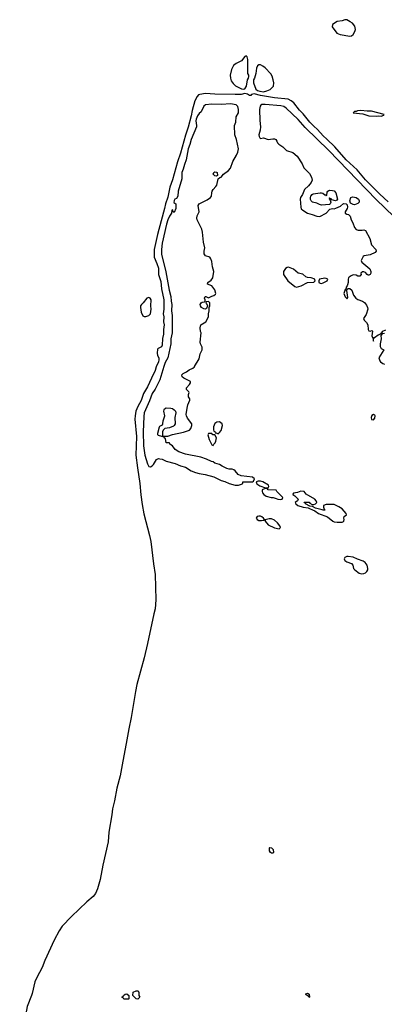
# Model space of a CAD drawing. Header units: inches. Extents: x 2535814 to 2694957, y 540737 to 728403.
# Tile 60 of 106: x 2649843 to 2654489, y 591879 to 604415. Entities that reach past the tile are written whole.
import ezdxf

# ---------------------------------------------------------------- set-up
doc = ezdxf.new("R2010")
doc.units = ezdxf.units.IN
doc.header["$MEASUREMENT"] = 0
for name, color, linetype in [('C6549', 7, 'Continuous'), ('C6559', 7, 'Continuous'), ('C6650', 7, 'Continuous')]:
    doc.layers.add(name, color=color, linetype=linetype)

msp = doc.modelspace()

# ---------------------------------------------------------------- linework, layer by layer
at = {"layer": 'C6549', "color": 5, "elevation": 20}
msp.add_lwpolyline([(2650000, 592015), (2649994, 591990), (2649939, 591850), (2649907, 591690), (2649878, 591590), (2649867, 591470), (2649844, 591336), (2649843, 591290), (2649857, 591190), (2649884, 591104), (2649939, 590979), (2650000, 590872)], dxfattribs=at)
at = {"layer": 'C6559', "color": 5}
for points, elevation in [([(2651584, 600000), (2651583, 599997), (2651569, 599950), (2651524, 599850), (2651470, 599741), (2651422, 599658), (2651390, 599568), (2651348, 599492), (2651325, 599430), (2651313, 599370), (2651312, 599330), (2651332, 599110), (2651325, 598870), (2651343, 598710), (2651375, 598510), (2651385, 598365), (2651402, 598242), (2651426, 598126), (2651499, 597850), (2651516, 597770), (2651547, 597487), (2651569, 597350), (2651578, 597030), (2651570, 596913), (2651551, 596850), (2651473, 596473), (2651430, 596290), (2651337, 595950), (2651317, 595863), (2651265, 595530), (2651232, 595388), (2651210, 595245), (2651150, 594929), (2651122, 594790), (2651080, 594630), (2651051, 594470), (2651027, 594370), (2651017, 594290), (2650978, 594070), (2650972, 593950), (2650902, 593650), (2650868, 593470), (2650835, 593350), (2650810, 593290), (2650778, 593250), (2650697, 593183), (2650502, 592998), (2650386, 592874), (2650344, 592816), (2650284, 592696), (2650164, 592436), (2650130, 592350), (2650060, 592220), (2650036, 592164), (2650000, 592015)], 20), ([(2651681, 600000), (2651627, 599830), (2651568, 599712), (2651530, 599658), (2651499, 599561), (2651431, 599410), (2651423, 599363), (2651415, 599170), (2651419, 598990), (2651439, 598870), (2651470, 598761), (2651490, 598728), (2651510, 598722), (2651530, 598733), (2651550, 598753), (2651585, 598815), (2651610, 598827), (2651630, 598826), (2651658, 598818), (2651710, 598794), (2651825, 598765), (2651890, 598733), (2651957, 598717), (2652030, 598670), (2652083, 598650), (2652130, 598637), (2652206, 598626), (2652316, 598596), (2652411, 598550), (2652456, 598536), (2652510, 598510), (2652590, 598491), (2652629, 598491), (2652670, 598502), (2652686, 598510), (2652686, 598530), (2652690, 598532), (2652810, 598531), (2652822, 598538), (2652833, 598570), (2652808, 598590), (2652666, 598606), (2652626, 598626), (2652590, 598670), (2652570, 598686), (2652550, 598693), (2652510, 598694), (2652482, 598702), (2652424, 598730), (2652390, 598754), (2652330, 598769), (2652310, 598784), (2652288, 598790), (2652222, 598822), (2652150, 598844), (2651955, 598885), (2651870, 598915), (2651822, 598942), (2651790, 598989), (2651758, 599010), (2651750, 599026), (2651710, 599028), (2651702, 599082), (2651690, 599086), (2651682, 599102), (2651610, 599122), (2651604, 599130), (2651604, 599150), (2651624, 599230), (2651630, 599238), (2651663, 599257), (2651669, 599270), (2651672, 599310), (2651692, 599370), (2651681, 599430), (2651683, 599450), (2651690, 599460), (2651710, 599474), (2651770, 599470), (2651790, 599464), (2651813, 599450), (2651828, 599430), (2651833, 599410), (2651819, 599350), (2651824, 599270), (2651813, 599247), (2651802, 599238), (2651750, 599217), (2651694, 599210), (2651672, 599190), (2651662, 599170), (2651662, 599122), (2651670, 599114), (2651730, 599111), (2651790, 599135), (2651930, 599164), (2652008, 599190), (2652022, 599210), (2652035, 599250), (2652035, 599270), (2651981, 599341), (2651969, 599370), (2651966, 599390), (2651975, 599470), (2651987, 599513), (2652013, 599573), (2652009, 599590), (2651995, 599615), (2651995, 599645), (2652002, 599670), (2651999, 599679), (2651970, 599706), (2651968, 599728), (2652008, 599770), (2652018, 599790), (2652018, 599810), (2651935, 599850), (2651915, 599870), (2651908, 599892), (2651926, 599910), (2651970, 599931), (2652003, 599957), (2652050, 599980), (2652070, 599997), (2652072, 600000)], 40)]:
    msp.add_lwpolyline(points, dxfattribs=dict(at, elevation=elevation))
for points, elevation in [([(2654350, 599390), (2654330, 599375), (2654322, 599350), (2654327, 599327), (2654350, 599322), (2654370, 599342), (2654374, 599370), (2654370, 599381)], 40), ([(2652390, 599294), (2652354, 599290), (2652330, 599275), (2652312, 599230), (2652313, 599193), (2652318, 599178), (2652330, 599174), (2652334, 599154), (2652346, 599154), (2652370, 599142), (2652390, 599158), (2652410, 599186), (2652429, 599250), (2652422, 599270)], 40), ([(2652290, 599146), (2652250, 599146), (2652242, 599130), (2652259, 599070), (2652290, 599002), (2652310, 598994), (2652315, 599010), (2652332, 599028), (2652344, 599050), (2652349, 599090), (2652328, 599128), (2652306, 599130)], 40), ([(2652910, 598540), (2652882, 598538), (2652854, 598530), (2652865, 598505), (2652901, 598481), (2652973, 598453), (2653010, 598454), (2653018, 598470), (2653015, 598490), (2652942, 598530)], 40), ([(2652990, 598446), (2652970, 598446), (2652932, 598428), (2652931, 598410), (2652938, 598390), (2652952, 598370), (2652982, 598350), (2653048, 598332), (2653071, 598331), (2653110, 598321), (2653134, 598310), (2653170, 598307), (2653189, 598311), (2653198, 598330), (2653118, 598410), (2653110, 598426), (2653010, 598428), (2653002, 598442)], 40), ([(2653427, 598413), (2653384, 598396), (2653333, 598387), (2653324, 598376), (2653322, 598370), (2653350, 598352), (2653392, 598310), (2653382, 598290), (2653354, 598270), (2653362, 598250), (2653385, 598230), (2653454, 598210), (2653520, 598200), (2653534, 598190), (2653576, 598176), (2653603, 598163), (2653650, 598127), (2653767, 598087), (2653832, 598030), (2653850, 598021), (2653890, 598016), (2653950, 598019), (2653970, 598026), (2653975, 598030), (2653979, 598050), (2653975, 598070), (2653978, 598090), (2654006, 598110), (2654002, 598130), (2653950, 598189), (2653910, 598212), (2653850, 598241), (2653750, 598244), (2653712, 598230), (2653712, 598210), (2653722, 598182), (2653734, 598170), (2653710, 598169), (2653696, 598176), (2653610, 598198), (2653576, 598216), (2653540, 598220), (2653486, 598250), (2653482, 598262), (2653470, 598266), (2653467, 598273), (2653530, 598271), (2653540, 598260), (2653570, 598242), (2653590, 598242), (2653610, 598251), (2653622, 598258), (2653629, 598270), (2653622, 598290), (2653602, 598310), (2653493, 598373), (2653468, 598410)], 40), ([(2652890, 598096), (2652870, 598091), (2652858, 598070), (2652868, 598050), (2652890, 598039), (2652923, 598037), (2652950, 598043), (2652957, 598043), (2652965, 598050), (2652955, 598055), (2652949, 598070), (2652930, 598086), (2652910, 598095)], 40), ([(2653050, 598059), (2653021, 598059), (2652972, 598048), (2652972, 598030), (2653010, 597984), (2653090, 597947), (2653150, 597932), (2653166, 597950), (2653157, 597970), (2653129, 598010), (2653090, 598043)], 40), ([(2654030, 597582), (2654010, 597580), (2653985, 597570), (2653976, 597550), (2653984, 597530), (2654010, 597512), (2654072, 597490), (2654086, 597470), (2654096, 597430), (2654113, 597413), (2654170, 597369), (2654201, 597361), (2654230, 597364), (2654250, 597374), (2654266, 597390), (2654278, 597410), (2654281, 597430), (2654269, 597469), (2654243, 597503), (2654220, 597520), (2654146, 597546), (2654090, 597573)], 40), ([(2653050, 593802), (2653038, 593810), (2653028, 593832), (2653026, 593870), (2653030, 593874), (2653050, 593872), (2653071, 593850), (2653076, 593810), (2653070, 593802)], 20), ([(2651170, 591946), (2651162, 591962), (2651146, 591970), (2651162, 591978), (2651166, 591990), (2651186, 592010), (2651210, 592014), (2651234, 591990), (2651234, 591950), (2651230, 591946)], 20), ([(2651350, 591946), (2651327, 591947), (2651286, 591990), (2651287, 592033), (2651329, 592051), (2651352, 592052), (2651362, 592030), (2651362, 591990), (2651372, 591970)], 20), ([(2653530, 591966), (2653522, 591982), (2653510, 591986), (2653490, 592006), (2653490, 592014), (2653510, 592022), (2653531, 592010), (2653534, 591970)], 20)]:
    msp.add_lwpolyline(points, close=True, dxfattribs=dict(at, elevation=elevation))
at = {"layer": 'C6650', "color": 5}
for points, elevation in [([(2653985, 604415), (2653950, 604400), (2653888, 604392), (2653828, 604352), (2653826, 604326), (2653885, 604245), (2653928, 604228), (2654050, 604206), (2654069, 604211), (2654090, 604225), (2654115, 604265), (2654121, 604290), (2654112, 604332), (2654082, 604370), (2654055, 604390), (2654010, 604412)], 20), ([(2652730, 603953), (2652710, 603946), (2652670, 603890), (2652602, 603858), (2652569, 603831), (2652540, 603780), (2652525, 603710), (2652529, 603670), (2652538, 603638), (2652561, 603601), (2652594, 603574), (2652670, 603536), (2652690, 603532), (2652710, 603536), (2652733, 603570), (2652746, 603650), (2652758, 603670), (2652762, 603690), (2652761, 603710), (2652750, 603729), (2652748, 603750), (2652750, 603910), (2652741, 603941)], 20), ([(2652890, 603841), (2652874, 603826), (2652862, 603798), (2652850, 603728), (2652833, 603670), (2652822, 603650), (2652822, 603610), (2652852, 603532), (2652874, 603514), (2652904, 603504), (2652950, 603498), (2652990, 603509), (2653035, 603525), (2653066, 603554), (2653076, 603570), (2653083, 603610), (2653074, 603650), (2653058, 603698), (2653044, 603724), (2652970, 603804), (2652943, 603823), (2652910, 603840)], 20), ([(2654190, 603261), (2654146, 603254), (2654130, 603246), (2654110, 603246), (2654094, 603230), (2654217, 603217), (2654290, 603191), (2654390, 603187), (2654410, 603192), (2654450, 603187), (2654482, 603198), (2654486, 603210), (2654326, 603250), (2654269, 603249)], 20), ([(2652350, 602422), (2652330, 602426), (2652309, 602450), (2652315, 602470), (2652330, 602479), (2652350, 602476), (2652358, 602470), (2652362, 602430)], 40), ([(2653869, 602109), (2653822, 602122), (2653810, 602134), (2653796, 602136), (2653790, 602146), (2653785, 602135), (2653799, 602119), (2653806, 602090), (2653801, 602070), (2653790, 602061), (2653690, 602055), (2653663, 602063), (2653630, 602081), (2653573, 602093), (2653557, 602110), (2653550, 602128), (2653547, 602150), (2653552, 602168), (2653570, 602191), (2653583, 602197), (2653671, 602211), (2653690, 602210), (2653705, 602205), (2653730, 602186), (2653744, 602184), (2653750, 602174), (2653758, 602182), (2653762, 602218), (2653769, 602230), (2653781, 602239), (2653790, 602243), (2653830, 602241), (2653850, 602235), (2653870, 602210), (2653891, 602129), (2653883, 602117)], 40), ([(2654110, 602056), (2654090, 602061), (2654060, 602080), (2654049, 602109), (2654062, 602150), (2654082, 602158), (2654110, 602156), (2654130, 602152), (2654158, 602130), (2654168, 602110), (2654167, 602090), (2654150, 602073), (2654130, 602065)], 40), ([(2653270, 601265), (2653250, 601261), (2653230, 601249), (2653204, 601210), (2653203, 601183), (2653206, 601170), (2653259, 601090), (2653350, 601018), (2653371, 601011), (2653430, 601028), (2653510, 601071), (2653590, 601075), (2653609, 601090), (2653605, 601105), (2653602, 601110), (2653558, 601130), (2653510, 601134), (2653490, 601142), (2653450, 601175), (2653390, 601190), (2653330, 601237)], 40), ([(2653730, 601124), (2653665, 601110), (2653656, 601090), (2653656, 601070), (2653670, 601061), (2653690, 601058), (2653710, 601065), (2653762, 601090), (2653768, 601110), (2653750, 601122)], 40), ([(2651490, 600878), (2651463, 600870), (2651417, 600810), (2651394, 600790), (2651384, 600770), (2651382, 600750), (2651390, 600692), (2651410, 600644), (2651430, 600635), (2651450, 600635), (2651490, 600648), (2651509, 600670), (2651520, 600730), (2651513, 600773), (2651517, 600850), (2651507, 600870)], 20)]:
    msp.add_lwpolyline(points, close=True, dxfattribs=dict(at, elevation=elevation))
for points, elevation in [([(2654537, 602097), (2654430, 602193), (2654250, 602378), (2654144, 602504), (2654002, 602630), (2653858, 602798), (2653756, 602896), (2653710, 602935), (2653638, 603018), (2653590, 603059), (2653540, 603110), (2653455, 603215), (2653410, 603264), (2653338, 603358), (2653304, 603384), (2653262, 603402), (2653090, 603421), (2652910, 603449), (2652830, 603473), (2652798, 603462), (2652790, 603449), (2652770, 603449), (2652747, 603467), (2652710, 603475), (2652663, 603463), (2652590, 603461), (2652330, 603467), (2652210, 603477), (2652137, 603463), (2652123, 603457), (2652103, 603437), (2652076, 603384), (2652042, 603258), (2652030, 603190), (2651990, 603046), (2651956, 602944), (2651890, 602714), (2651853, 602607), (2651790, 602375), (2651757, 602283), (2651730, 602157), (2651703, 602070), (2651690, 602010), (2651674, 601966), (2651599, 601681), (2651555, 601490), (2651555, 601390), (2651590, 601310), (2651610, 601250), (2651611, 601170), (2651642, 601082), (2651648, 600990), (2651681, 600850), (2651680, 600730), (2651671, 600670), (2651680, 600630), (2651674, 600570), (2651683, 600530), (2651675, 600470), (2651676, 600410), (2651663, 600357), (2651659, 600270), (2651650, 600250), (2651609, 600231), (2651601, 600219), (2651593, 600170), (2651598, 600138), (2651616, 600110), (2651618, 600090), (2651610, 600057), (2651584, 600000)], 20), ([(2652072, 600000), (2652130, 600099), (2652141, 600159), (2652169, 600210), (2652166, 600246), (2652146, 600290), (2652143, 600310), (2652154, 600430), (2652147, 600447), (2652143, 600490), (2652153, 600530), (2652215, 600570), (2652249, 600630), (2652249, 600670), (2652258, 600710), (2652258, 600750), (2652266, 600770), (2652266, 600810), (2652250, 600826), (2652218, 600822), (2652214, 600810), (2652222, 600802), (2652234, 600770), (2652222, 600738), (2652211, 600729), (2652190, 600734), (2652161, 600750), (2652147, 600770), (2652144, 600790), (2652155, 600810), (2652170, 600819), (2652198, 600822), (2652206, 600830), (2652206, 600850), (2652198, 600870), (2652206, 600890), (2652214, 600890), (2652250, 600872), (2652290, 600896), (2652317, 600903), (2652339, 600921), (2652342, 600930), (2652330, 600975), (2652290, 601028), (2652238, 601050), (2652242, 601070), (2652281, 601099), (2652304, 601130), (2652316, 601210), (2652298, 601270), (2652290, 601335), (2652280, 601370), (2652265, 601390), (2652210, 601410), (2652194, 601434), (2652193, 601467), (2652202, 601510), (2652184, 601584), (2652172, 601712), (2652164, 601750), (2652106, 601866), (2652100, 601890), (2652104, 601916), (2652128, 601970), (2652115, 602050), (2652130, 602070), (2652230, 602121), (2652275, 602150), (2652286, 602170), (2652290, 602210), (2652296, 602230), (2652310, 602255), (2652343, 602290), (2652355, 602310), (2652373, 602387), (2652393, 602407), (2652410, 602412), (2652441, 602450), (2652504, 602496), (2652530, 602523), (2652559, 602610), (2652606, 602690), (2652624, 602730), (2652633, 602770), (2652604, 602890), (2652585, 602950), (2652580, 603070), (2652596, 603110), (2652600, 603180), (2652630, 603230), (2652632, 603270), (2652621, 603310), (2652602, 603330), (2652530, 603342), (2652414, 603334), (2652290, 603340), (2652210, 603331), (2652190, 603316), (2652156, 603244), (2652130, 603219), (2652110, 603192), (2652092, 603150), (2652088, 603128), (2652097, 603070), (2652094, 603050), (2652030, 602891), (2652012, 602828), (2651988, 602770), (2651964, 602630), (2651943, 602570), (2651928, 602512), (2651909, 602470), (2651907, 602390), (2651864, 602230), (2651857, 602170), (2651840, 602140), (2651819, 602130), (2651810, 602115), (2651808, 602088), (2651831, 602071), (2651834, 602054), (2651831, 602010), (2651810, 601962), (2651798, 601970), (2651793, 601993), (2651782, 601990), (2651778, 601950), (2651750, 601913), (2651730, 601866), (2651712, 601810), (2651659, 601570), (2651651, 601490), (2651651, 601430), (2651707, 601207), (2651747, 600970), (2651768, 600890), (2651773, 600833), (2651783, 600790), (2651778, 600710), (2651785, 600650), (2651784, 600430), (2651769, 600350), (2651767, 600290), (2651730, 600110), (2651697, 600050), (2651681, 600000)], 40), ([(2654610, 601910), (2654385, 602125), (2653780, 602750), (2653482, 603042), (2653390, 603146), (2653239, 603290), (2653210, 603309), (2653170, 603319), (2652970, 603335), (2652930, 603334), (2652915, 603325), (2652907, 603313), (2652899, 603270), (2652902, 603130), (2652913, 603050), (2652908, 603010), (2652892, 602950), (2652893, 602930), (2652902, 602910), (2652910, 602904), (2652950, 602911), (2653010, 602891), (2653070, 602900), (2653090, 602898), (2653106, 602890), (2653121, 602870), (2653130, 602847), (2653147, 602830), (2653197, 602797), (2653244, 602750), (2653323, 602723), (2653379, 602679), (2653442, 602582), (2653464, 602530), (2653536, 602456), (2653563, 602410), (2653568, 602370), (2653556, 602344), (2653522, 602298), (2653470, 602254), (2653447, 602190), (2653422, 602150), (2653418, 602130), (2653424, 602030), (2653430, 602009), (2653450, 601988), (2653510, 601952), (2653570, 601936), (2653630, 601914), (2653669, 601911), (2653746, 601954), (2653796, 602004), (2653829, 602011), (2653850, 602008), (2653870, 602015), (2653930, 602043), (2653970, 602075), (2654002, 602070), (2654017, 602057), (2654021, 602030), (2654015, 602010), (2653991, 601970), (2653991, 601950), (2654010, 601939), (2654033, 601933), (2654055, 601915), (2654066, 601866), (2654088, 601830), (2654111, 601770), (2654130, 601746), (2654154, 601734), (2654206, 601734), (2654230, 601739), (2654250, 601730), (2654304, 601630), (2654324, 601550), (2654379, 601490), (2654385, 601470), (2654371, 601450), (2654310, 601420), (2654233, 601407), (2654221, 601399), (2654196, 601350), (2654203, 601330), (2654305, 601245), (2654318, 601210), (2654318, 601190), (2654310, 601170), (2654290, 601162), (2654283, 601163), (2654269, 601170), (2654250, 601195), (2654230, 601205), (2654210, 601204), (2654191, 601190), (2654193, 601170), (2654178, 601150), (2654150, 601150), (2654130, 601161), (2654094, 601166), (2654065, 601155), (2654041, 601139), (2654031, 601129), (2654027, 601113), (2654029, 601070), (2654021, 601039), (2654015, 601025), (2654001, 601010), (2654000, 600980), (2653990, 600978), (2653971, 600930), (2653990, 600887), (2654010, 600866), (2654014, 600866), (2654022, 600878), (2654021, 600910), (2654010, 600966), (2654002, 600978), (2654010, 600974), (2654015, 600985), (2654029, 600991), (2654051, 600991), (2654075, 600970), (2654096, 600910), (2654128, 600868), (2654153, 600853), (2654212, 600832), (2654235, 600815), (2654262, 600782), (2654276, 600750), (2654277, 600730), (2654258, 600662), (2654224, 600610), (2654232, 600590), (2654261, 600561), (2654279, 600530), (2654284, 600470), (2654290, 600452), (2654310, 600451), (2654330, 600459), (2654339, 600450), (2654331, 600390), (2654347, 600350), (2654346, 600330), (2654350, 600322), (2654352, 600350), (2654364, 600370), (2654410, 600404), (2654445, 600415), (2654449, 600430), (2654462, 600438), (2654468, 600450), (2654510, 600467)], 40), ([(2654490, 600418), (2654463, 600417), (2654445, 600395), (2654449, 600350), (2654435, 600290), (2654435, 600255), (2654450, 600231), (2654482, 600210), (2654419, 600110), (2654430, 600072), (2654440, 600060), (2654470, 600039), (2654491, 600030)], 40)]:
    msp.add_lwpolyline(points, dxfattribs=dict(at, elevation=elevation))

doc.saveas('drawing.dxf')
